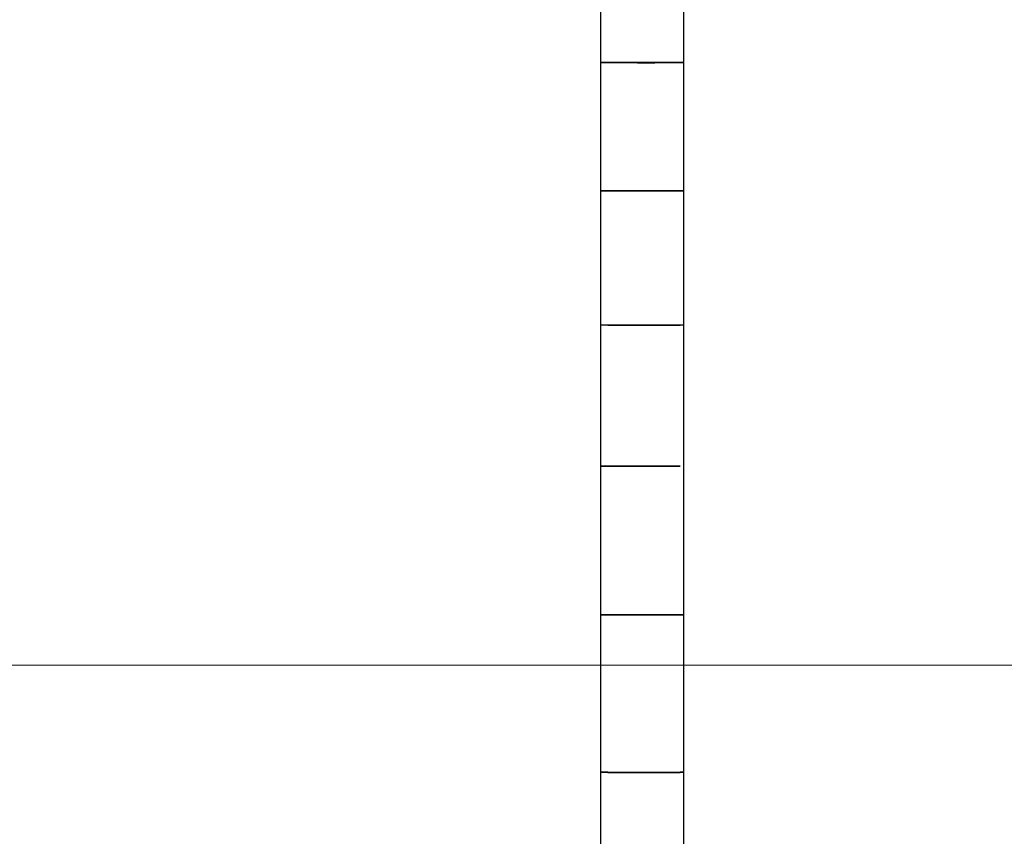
# Model space of a CAD drawing. Header units: millimetres. Extents: x 4480191 to 4481199, y -30324204 to -30323479.
# Tile 229 of 243: x 4480222.646 to 4480223.169, y -30323781.81 to -30323781.376. Entities that reach past the tile are written whole.
import ezdxf

# ---------------------------------------------------------------- set-up
doc = ezdxf.new("R2010")
doc.units = ezdxf.units.MM
doc.layers.add('EL-Condutos ARC (Teto)', color=150, linetype='Continuous', lineweight=25)
doc.layers.add('IFC-Parede padrão-Contorno', color=44, linetype='Continuous', lineweight=5)

msp = doc.modelspace()

# ---------------------------------------------------------------- linework, layer by layer
at = {"layer": 'EL-Condutos ARC (Teto)'}
for p, q in [((4480222.95488, -30323781.3334), (4480222.95488, -30323781.39892)), ((4480222.99919, -30323781.39889), (4480222.99919, -30323781.33337)), ((4480222.95488, -30323781.39891), (4480222.95488, -30323781.46711)), ((4480222.95867, -30323781.39896), (4480222.95488, -30323781.39891)), ((4480222.95488, -30323781.39892), (4480222.95867, -30323781.39897)), ((4480222.96559, -30323781.39898), (4480222.95867, -30323781.39896)), ((4480222.95867, -30323781.39897), (4480222.96559, -30323781.39901)), ((4480222.97445, -30323781.39899), (4480222.96559, -30323781.39898)), ((4480222.96559, -30323781.39901), (4480222.97445, -30323781.39904)), ((4480222.98371, -30323781.39899), (4480222.97445, -30323781.39899)), ((4480222.97445, -30323781.39904), (4480222.98371, -30323781.39903)), ((4480222.99178, -30323781.39896), (4480222.98371, -30323781.39899)), ((4480222.98371, -30323781.39903), (4480222.99178, -30323781.399)), ((4480222.99725, -30323781.39893), (4480222.99178, -30323781.39896)), ((4480222.99178, -30323781.399), (4480222.99725, -30323781.39895)), ((4480222.99725, -30323781.39895), (4480222.99919, -30323781.39889)), ((4480222.99919, -30323781.39889), (4480222.99725, -30323781.39893)), ((4480222.99919, -30323781.46709), (4480222.99919, -30323781.39889)), ((4480222.95488, -30323781.4671), (4480222.95488, -30323781.53846)), ((4480222.95867, -30323781.46713), (4480222.95488, -30323781.4671)), ((4480222.95488, -30323781.46711), (4480222.95867, -30323781.46715)), ((4480222.96559, -30323781.46715), (4480222.95867, -30323781.46713)), ((4480222.95867, -30323781.46715), (4480222.96559, -30323781.46718)), ((4480222.97445, -30323781.46716), (4480222.96559, -30323781.46715)), ((4480222.96559, -30323781.46718), (4480222.97445, -30323781.4672)), ((4480222.98371, -30323781.46716), (4480222.97445, -30323781.46716)), ((4480222.97445, -30323781.4672), (4480222.98371, -30323781.46719)), ((4480222.99178, -30323781.46714), (4480222.98371, -30323781.46716)), ((4480222.98371, -30323781.46719), (4480222.99178, -30323781.46717)), ((4480222.99725, -30323781.46712), (4480222.99178, -30323781.46714)), ((4480222.99178, -30323781.46717), (4480222.99725, -30323781.46713)), ((4480222.99725, -30323781.46713), (4480222.99919, -30323781.46709)), ((4480222.99919, -30323781.46709), (4480222.99725, -30323781.46712)), ((4480222.99919, -30323781.53845), (4480222.99919, -30323781.46709)), ((4480222.95488, -30323781.53846), (4480222.95867, -30323781.53849)), ((4480222.95488, -30323781.53846), (4480222.95488, -30323781.61345)), ((4480222.95867, -30323781.53848), (4480222.95488, -30323781.53846)), ((4480222.96559, -30323781.53849), (4480222.95867, -30323781.53848)), ((4480222.95867, -30323781.53849), (4480222.96559, -30323781.53852)), ((4480222.97445, -30323781.5385), (4480222.96559, -30323781.53849)), ((4480222.96559, -30323781.53852), (4480222.97445, -30323781.53853)), ((4480222.98371, -30323781.5385), (4480222.97445, -30323781.5385)), ((4480222.97445, -30323781.53853), (4480222.98371, -30323781.53852)), ((4480222.99178, -30323781.53849), (4480222.98371, -30323781.5385)), ((4480222.98371, -30323781.53852), (4480222.99178, -30323781.53851)), ((4480222.99725, -30323781.53847), (4480222.99178, -30323781.53849)), ((4480222.99178, -30323781.53851), (4480222.99725, -30323781.53848)), ((4480222.99725, -30323781.53848), (4480222.99919, -30323781.53845)), ((4480222.99919, -30323781.53845), (4480222.99725, -30323781.53847)), ((4480222.99919, -30323781.61344), (4480222.99919, -30323781.53845)), ((4480222.95488, -30323781.61345), (4480222.95867, -30323781.61347)), ((4480222.95488, -30323781.61345), (4480222.95488, -30323781.69256)), ((4480222.95867, -30323781.61346), (4480222.95488, -30323781.61345)), ((4480222.96559, -30323781.61347), (4480222.95867, -30323781.61346)), ((4480222.95867, -30323781.61347), (4480222.96559, -30323781.61349)), ((4480222.97445, -30323781.61347), (4480222.96559, -30323781.61347)), ((4480222.96559, -30323781.61349), (4480222.97445, -30323781.61349)), ((4480222.98371, -30323781.61347), (4480222.97445, -30323781.61347)), ((4480222.97445, -30323781.61349), (4480222.98371, -30323781.61349)), ((4480222.99178, -30323781.61347), (4480222.98371, -30323781.61347)), ((4480222.98371, -30323781.61349), (4480222.99178, -30323781.61348)), ((4480222.99178, -30323781.61348), (4480222.99725, -30323781.61346)), ((4480222.99725, -30323781.61346), (4480222.99178, -30323781.61347)), ((4480222.99919, -30323781.69255), (4480222.99919, -30323781.61344)), ((4480222.95488, -30323781.69256), (4480222.95867, -30323781.69257)), ((4480222.95488, -30323781.69256), (4480222.95488, -30323781.77626)), ((4480222.95867, -30323781.69256), (4480222.95488, -30323781.69256)), ((4480222.96559, -30323781.69257), (4480222.95867, -30323781.69256)), ((4480222.95867, -30323781.69257), (4480222.96559, -30323781.69258)), ((4480222.97445, -30323781.69257), (4480222.96559, -30323781.69257)), ((4480222.96559, -30323781.69258), (4480222.97445, -30323781.69258)), ((4480222.98371, -30323781.69257), (4480222.97445, -30323781.69257)), ((4480222.97445, -30323781.69258), (4480222.98371, -30323781.69258)), ((4480222.99178, -30323781.69257), (4480222.98371, -30323781.69257)), ((4480222.98371, -30323781.69258), (4480222.99178, -30323781.69258)), ((4480222.99725, -30323781.69256), (4480222.99178, -30323781.69257)), ((4480222.99178, -30323781.69258), (4480222.99725, -30323781.69257)), ((4480222.99725, -30323781.69257), (4480222.99919, -30323781.69255)), ((4480222.99919, -30323781.69255), (4480222.99725, -30323781.69256)), ((4480222.99919, -30323781.77626), (4480222.99919, -30323781.69255)), ((4480222.95488, -30323781.77626), (4480222.95867, -30323781.77627)), ((4480222.95488, -30323781.77626), (4480222.95488, -30323781.86504)), ((4480222.95867, -30323781.77626), (4480222.95488, -30323781.77626)), ((4480222.96559, -30323781.77627), (4480222.95867, -30323781.77626)), ((4480222.95867, -30323781.77627), (4480222.96559, -30323781.77627)), ((4480222.96559, -30323781.77627), (4480222.97445, -30323781.77628)), ((4480222.97445, -30323781.77627), (4480222.96559, -30323781.77627)), ((4480222.98371, -30323781.77627), (4480222.97445, -30323781.77627)), ((4480222.97445, -30323781.77628), (4480222.98371, -30323781.77628)), ((4480222.98371, -30323781.77628), (4480222.99178, -30323781.77627)), ((4480222.99178, -30323781.77627), (4480222.98371, -30323781.77627)), ((4480222.99725, -30323781.77626), (4480222.99178, -30323781.77627)), ((4480222.99178, -30323781.77627), (4480222.99725, -30323781.77627)), ((4480222.99725, -30323781.77627), (4480222.99919, -30323781.77626)), ((4480222.99919, -30323781.77626), (4480222.99725, -30323781.77626)), ((4480222.99919, -30323781.86504), (4480222.99919, -30323781.77626))]:
    msp.add_line(p, q, dxfattribs=at)
at = {"layer": 'IFC-Parede padrão-Contorno', "color": 8, "lineweight": 5}
msp.add_line((4480222.14403, -30323781.71923), (4480223.39419, -30323781.71923), dxfattribs=at)

doc.saveas('drawing.dxf')
